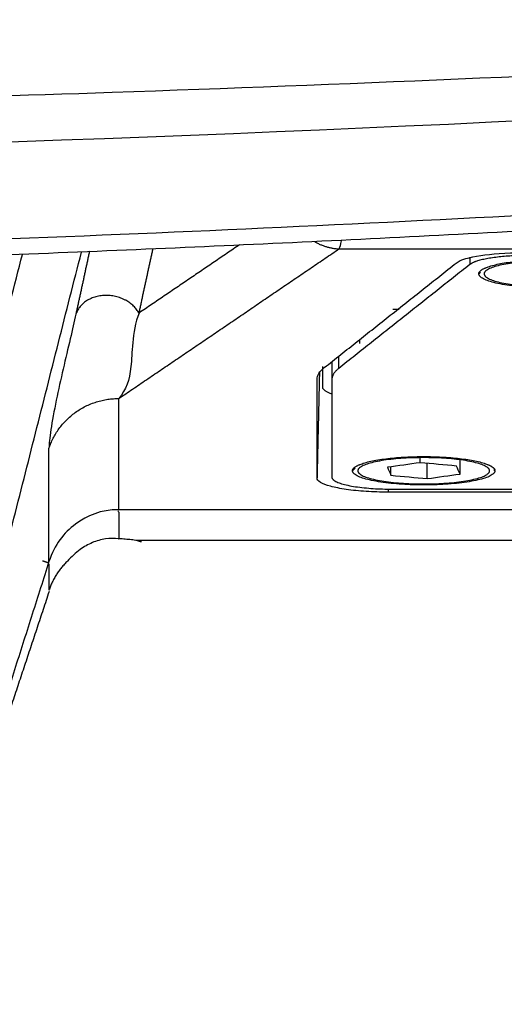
# Model space of a CAD drawing. Header units: millimetres. Extents: x 4946 to 6276, y -4769 to -3439.
# Tile 102 of 195: x 5992 to 6013, y -4087 to -4044. Entities that reach past the tile are written whole.
import ezdxf

# ---------------------------------------------------------------- set-up
doc = ezdxf.new("R2010")
doc.units = ezdxf.units.MM
doc.layers.add('ROXX_NEOmini_FIXTURE', color=7, linetype='Continuous', true_color=0x000000)

msp = doc.modelspace()

# ---------------------------------------------------------------- linework, layer by layer
at = {"layer": 'ROXX_NEOmini_FIXTURE', "color": 18, "lineweight": -3, "true_color": 0x000000}
for points, knots in [([(6056.419, -4044.246), (6036.349, -4045.689), (6000.74, -4047.548), (5965.074, -4048.251), (5949.518, -4048.364)], [-241.39074, -241.39074, -241.39074, -241.39074, -181.043055, -134.375438, -134.375438, -134.375438, -134.375438]), ([(5816.054, -4046.078), (5855.79, -4049.039), (5935.838, -4052.015), (6015.885, -4049.039), (6055.621, -4046.078)], [-239.897742, -239.897742, -239.897742, -239.897742, -119.948874, 0, 0, 0, 0]), ([(6052.5, -4050.201), (6048.69, -4050.505), (6041.012, -4051.09), (6025.385, -4052.153), (6005.276, -4053.278), (5979.985, -4054.268), (5957.734, -4054.746), (5938.986, -4054.878), (5924.374, -4054.839), (5909.125, -4054.642), (5893.148, -4054.265), (5879.14, -4053.779), (5867.456, -4053.269), (5858.432, -4052.819), (5850.677, -4052.384), (5844.319, -4051.997), (5839.47, -4051.685), (5834.536, -4051.351), (5830.352, -4051.053), (5826.959, -4050.803), (5824.818, -4050.641), (5823.094, -4050.509), (5821.794, -4050.408), (5820.709, -4050.322), (5819.939, -4050.261), (5819.511, -4050.227), (5819.271, -4050.208), (5819.176, -4050.201)], [-233.575017, -233.575017, -233.575017, -233.575017, -218.976622, -204.37818, -175.181296, -145.984412, -116.787528, -102.189086, -87.590645, -72.992203, -58.393761, -43.795319, -36.496098, -29.196877, -21.897656, -18.248045, -14.598435, -10.948824, -7.299214, -5.474409, -3.649603, -2.737201, -1.824798, -0.912396, -0.456194, -0.228094, 0, 0, 0, 0]), ([(6006.142, -4053.851), (6006.141, -4053.86), (6006.117, -4054.029), (6006.084, -4054.154), (6006.046, -4054.224)], [4.37171, 4.37171, 4.37171, 4.37171, 4.433045, 5.541306, 5.541306, 5.541306, 5.541306]), ([(5997.343, -4057.016), (5997.171, -4057.423), (5997.036, -4058.366), (5997.003, -4059.737), (5996.771, -4060.347), (5996.463, -4060.734)], [-11.40606, -11.40606, -11.40606, -11.40606, -8.554545, -5.70303, 0, 0, 0, 0]), ([(5996.463, -4065.576), (5995.681, -4065.576), (5994.483, -4066.077), (5993.657, -4067.087), (5993.42, -4067.832)], [-4.167671, -4.167671, -4.167671, -4.167671, -2.083835, 0, 0, 0, 0]), ([(6024.527, -4066.918), (6018.982, -4066.918), (6009.906, -4066.918), (6000.792, -4066.918), (5997.259, -4066.918)], [53.335904, 53.335904, 53.335904, 53.335904, 69.860947, 80.294341, 80.294341, 80.294341, 80.294341])]:
    msp.add_open_spline(points, degree=3, knots=knots, dxfattribs=at)
for points, weights in [([(6051.988, -4050.876), (5997.688, -4055.27), (5943.211, -4055.549)], [1, 0.999285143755, 1]), ([(6004.989, -4053.911), (6005.489, -4054.191), (6006.046, -4054.224)], [0.920819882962, 0.934724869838, 1]), ([(6014.265, -4054.511), (6012.238, -4054.511), (6011.744, -4054.903)], [1, 0.788655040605, 1]), ([(6012.203, -4055.182), (6012.716, -4054.69), (6015.238, -4054.69)], [1, 0.775710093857, 1]), ([(6012.138, -4055.308), (6012.138, -4055.245), (6012.203, -4055.182)], [1, 0.994757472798, 1]), ([(6015.238, -4055.926), (6012.138, -4055.926), (6012.138, -4055.308)], [1, 0.707106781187, 1]), ([(6006.04, -4059.423), (6005.738, -4059.662), (6005.738, -4059.909)], [1, 0.992417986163, 1]), ([(6005.743, -4060.541), (6005.338, -4060.401), (6005.338, -4060.24)], [0.868100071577, 0.89970869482, 1]), ([(5993.42, -4062.9), (5994.138, -4060.734), (5996.463, -4060.734)], [1, 0.809017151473, 1]), ([(6006.703, -4063.755), (6007.216, -4063.263), (6009.738, -4063.263)], [1, 0.775710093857, 1]), ([(6009.738, -4063.263), (6012.26, -4063.263), (6012.773, -4063.755)], [1, 0.775710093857, 1]), ([(6006.638, -4063.881), (6006.638, -4063.818), (6006.703, -4063.755)], [1, 0.994757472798, 1]), ([(6009.738, -4064.499), (6006.638, -4064.499), (6006.638, -4063.881)], [1, 0.707106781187, 1]), ([(6012.838, -4063.881), (6012.838, -4064.499), (6009.738, -4064.499)], [1, 0.707106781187, 1]), ([(6012.773, -4063.755), (6012.827, -4063.806), (6012.836, -4063.859)], [1, 0.995684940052, 0.998473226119]), ([(6005.738, -4064.16), (6005.738, -4064.679), (6008.338, -4064.679)], [1, 0.707106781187, 1])]:
    msp.add_rational_spline(points, weights, degree=2, dxfattribs=at)
for points, degree in [([(5983.983, -4087.105), (5988.122, -4070.784), (5992.262, -4054.462)], 2), ([(5986.836, -4085.893), (5990.834, -4070.126), (5994.833, -4054.359)], 2), ([(5995.183, -4054.328), (5994.888, -4055.694), (5994.592, -4057.06)], 2), ([(5996.463, -4060.734), (6001.255, -4057.479), (6006.046, -4054.224)], 2), ([(6001.72, -4054.043), (5999.532, -4055.53), (5997.343, -4057.016)], 2), ([(5997.343, -4057.016), (5997.646, -4055.616), (5997.949, -4054.217)], 2), ([(6006.046, -4054.224), (6045.942, -4054.224), (6085.838, -4054.224)], 2), ([(6011.153, -4054.838), (6011.343, -4054.687), (6012.122, -4054.488), (6013.282, -4054.386), (6014.061, -4054.386)], 3), ([(6005.408, -4059.391), (6008.28, -4057.114), (6011.153, -4054.838)], 2), ([(6011.744, -4054.585), (6011.744, -4054.744), (6011.744, -4054.903)], 2), ([(6011.744, -4054.903), (6008.892, -4057.163), (6006.04, -4059.423)], 2), ([(6012.209, -4055.238), (6012.174, -4055.273), (6012.138, -4055.308)], 2), ([(6008.62, -4056.854), (6008.504, -4056.854), (6008.388, -4056.854)], 2), ([(6008.638, -4056.831), (6008.638, -4056.85), (6008.638, -4056.87)], 2), ([(5994.592, -4057.06), (5994.52, -4057.383), (5994.359, -4058.093), (5994.032, -4059.457), (5993.731, -4060.805), (5993.469, -4062.188), (5993.421, -4062.707), (5993.42, -4062.9)], 3), ([(6006.938, -4058.178), (6006.938, -4058.262), (6006.938, -4058.346)], 2), ([(6005.738, -4059.129), (6005.738, -4059.519), (6005.738, -4059.909)], 2), ([(6006.04, -4059.423), (6006.04, -4059.156), (6006.04, -4058.89)], 2), ([(6005.091, -4059.901), (6005.091, -4059.729), (6005.196, -4059.558), (6005.408, -4059.391)], 3), ([(6005.196, -4059.605), (6005.144, -4061.899), (6005.091, -4064.194)], 2), ([(6005.338, -4060.24), (6005.338, -4059.792), (6005.338, -4059.344)], 2), ([(6005.091, -4064.194), (6005.091, -4062.048), (6005.091, -4059.901)], 2), ([(6005.738, -4059.909), (6005.738, -4062.035), (6005.738, -4064.16)], 2), ([(5996.463, -4065.576), (5996.463, -4063.155), (5996.463, -4060.734)], 2), ([(5993.42, -4067.832), (5993.42, -4065.366), (5993.42, -4062.9)], 2), ([(6009.583, -4063.53), (6009.583, -4063.417), (6009.583, -4063.304)], 2), ([(6011.321, -4064.023), (6011.321, -4063.686), (6011.321, -4063.35)], 2), ([(6006.75, -4063.771), (6006.694, -4063.826), (6006.638, -4063.881)], 2), ([(6009.583, -4063.53), (6009.107, -4063.597), (6008.632, -4063.663), (6008.156, -4063.73)], 3), ([(6008.156, -4063.73), (6008.207, -4063.846), (6008.259, -4063.961), (6008.311, -4064.077)], 3), ([(6008.311, -4064.077), (6008.311, -4063.892), (6008.311, -4063.708)], 2), ([(6011.166, -4063.676), (6010.638, -4063.628), (6010.111, -4063.579), (6009.583, -4063.53)], 3), ([(6009.893, -4064.223), (6009.893, -4063.891), (6009.893, -4063.559)], 2), ([(6011.321, -4064.023), (6011.269, -4063.907), (6011.217, -4063.792), (6011.166, -4063.676)], 3), ([(6012.838, -4063.881), (6012.819, -4063.862), (6012.799, -4063.843)], 2), ([(6008.19, -4064.812), (6007.853, -4064.812), (6007.217, -4064.791), (6006.336, -4064.702), (6005.643, -4064.563), (6005.195, -4064.388), (6005.091, -4064.261), (6005.091, -4064.194)], 3), ([(6008.311, -4064.077), (6008.838, -4064.125), (6009.366, -4064.174), (6009.893, -4064.223)], 3), ([(6009.893, -4064.223), (6010.369, -4064.156), (6010.845, -4064.09), (6011.321, -4064.023)], 3), ([(6008.193, -4064.678), (6008.191, -4064.745), (6008.19, -4064.812)], 2), ([(6008.338, -4064.679), (6014.985, -4064.679), (6021.631, -4064.679)], 2), ([(6021.616, -4064.812), (6014.903, -4064.812), (6008.19, -4064.812)], 2), ([(6021.855, -4065.576), (6009.159, -4065.576), (5996.463, -4065.576)], 2), ([(5996.421, -4065.621), (5996.431, -4065.637), (5996.441, -4065.652), (5996.451, -4065.668)], 3), ([(5996.463, -4065.685), (5996.463, -4066.261), (5996.463, -4066.837)], 2), ([(5996.463, -4066.837), (5996.268, -4066.815), (5995.873, -4066.822), (5995.301, -4066.985), (5994.946, -4067.19), (5994.779, -4067.315)], 3), ([(5996.454, -4066.842), (5996.457, -4066.84), (5996.46, -4066.839), (5996.463, -4066.837)], 3), ([(5997.259, -4066.918), (5997.177, -4066.907), (5997.009, -4066.886), (5996.742, -4066.858), (5996.557, -4066.844), (5996.463, -4066.837)], 3), ([(5994.779, -4067.315), (5994.583, -4067.461), (5994.397, -4067.628), (5994.226, -4067.812)], 3), ([(5997.454, -4066.975), (5997.386, -4066.977), (5997.326, -4066.953), (5997.259, -4066.918)], 3), ([(5993.42, -4067.832), (5990.509, -4076.975), (5987.598, -4086.117)], 2), ([(5993.402, -4067.893), (5993.272, -4067.852), (5993.142, -4067.81)], 2), ([(5993.42, -4067.934), (5993.42, -4068.509), (5993.42, -4069.085)], 2)]:
    msp.add_open_spline(points, degree=degree, dxfattribs=at)
for points, weights, knots in [([(6015.238, -4054.736), (6018.108, -4054.736), (6018.108, -4055.308), (6018.108, -4055.88), (6015.238, -4055.88), (6012.368, -4055.88), (6012.368, -4055.308), (6012.368, -4054.736), (6015.238, -4054.736)], [1, 0.707106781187, 1, 0.707106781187, 1, 0.707106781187, 1, 0.707106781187, 1], [0, 0, 0, 5.654867, 5.654867, 11.309734, 11.309734, 16.9646, 16.9646, 22.619467, 22.619467, 22.619467]), ([(5997.343, -4057.016), (5996.883, -4056.229), (5995.883, -4056.245), (5994.882, -4056.26), (5994.592, -4057.06)], [1, 0.829154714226, 1, 0.829154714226, 1], [0, 0, 0, 1.779607, 1.779607, 3.559214, 3.559214, 3.559214]), ([(6009.738, -4063.309), (6012.608, -4063.309), (6012.608, -4063.881), (6012.608, -4064.453), (6009.738, -4064.453), (6006.868, -4064.453), (6006.868, -4063.881), (6006.868, -4063.309), (6009.738, -4063.309)], [1, 0.707106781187, 1, 0.707106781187, 1, 0.707106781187, 1, 0.707106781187, 1], [0, 0, 0, 5.654867, 5.654867, 11.309734, 11.309734, 16.9646, 16.9646, 22.619467, 22.619467, 22.619467])]:
    msp.add_rational_spline(points, weights, degree=2, knots=knots, dxfattribs=at)
at = {"layer": 'ROXX_NEOmini_FIXTURE', "color": 18, "true_color": 0x000000}
msp.add_rational_spline([(5994.226, -4067.812), (5993.663, -4068.351), (5993.42, -4069.085)], [1, 0.971034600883, 1], degree=2, dxfattribs=at)
msp.add_rational_spline([(5994.226, -4067.812), (5993.663, -4068.351), (5993.42, -4069.085)], [1, 0.971034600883, 1], degree=2, dxfattribs=at)
msp.add_open_spline([(5993.423, -4069.143), (5991.351, -4075.385), (5989.278, -4081.628)], degree=2, dxfattribs=at)
msp.add_open_spline([(5993.423, -4069.143), (5991.351, -4075.385), (5989.278, -4081.628)], degree=2, dxfattribs=at)

doc.saveas('drawing.dxf')
